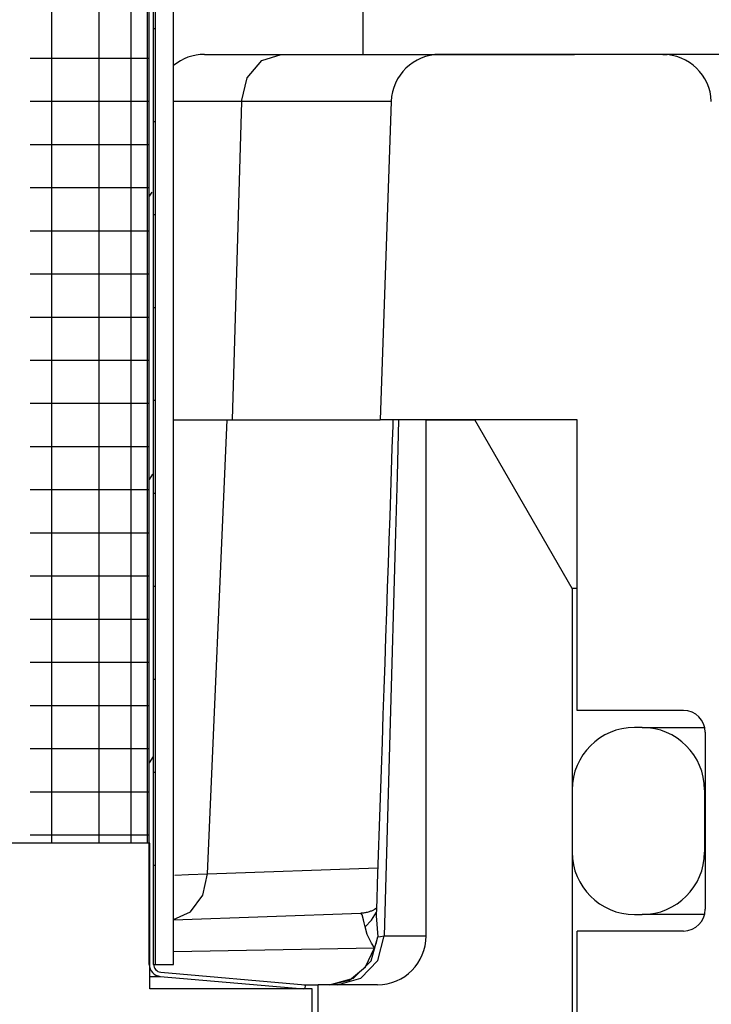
# Model space of a CAD drawing. Extents: x 1529 to 4201, y -422 to 622.
# Tile 220 of 256: x 2147.209 to 2148.097, y 114.878 to 116.141. Entities that reach past the tile are written whole.
import ezdxf

# ---------------------------------------------------------------- set-up
doc = ezdxf.new("R2010")
doc.units = 0
doc.header["$MEASUREMENT"] = 0
doc.layers.add('SPILL-BUCKET', color=1, linetype='CONTINUOUS')

msp = doc.modelspace()

# ---------------------------------------------------------------- linework, layer by layer
at = {"layer": 'SPILL-BUCKET', "color": 7, "linetype": 'Continuous'}
for p, q in [((2147.37559, 114.92937), (2147.37559, 117.19865)), ((2147.38109, 114.92937), (2147.38109, 117.19865)), ((2147.38359, 114.92937), (2147.38359, 117.20281)), ((2147.40657, 114.92937), (2147.40657, 117.20281)), ((2147.37297, 116.99201), (2147.37297, 115.08501)), ((2147.25006, 116.97438), (2147.25006, 115.08501)), ((2147.31079, 116.97438), (2147.31079, 115.08501)), ((2147.35208, 116.97524), (2147.35208, 115.08501)), ((2147.38109, 116.12968), (2147.38296, 116.12968)), ((2147.38296, 116.12968), (2147.38359, 116.12968)), ((2147.22289, 116.09168), (2147.27682, 116.09168)), ((2147.27682, 116.09168), (2147.31957, 116.09168)), ((2147.31957, 116.09168), (2147.35055, 116.09168)), ((2147.35055, 116.09168), (2147.36931, 116.09168)), ((2147.36931, 116.09168), (2147.37559, 116.09168)), ((2147.22289, 116.03633), (2147.27682, 116.03633)), ((2147.27682, 116.03633), (2147.31957, 116.03633)), ((2147.31957, 116.03633), (2147.35055, 116.03633)), ((2147.35055, 116.03633), (2147.36931, 116.03633)), ((2147.36931, 116.03633), (2147.37559, 116.03633)), ((2147.44239, 116.03608), (2147.40657, 116.03608)), ((2147.49376, 116.03608), (2147.44239, 116.03608)), ((2147.68591, 116.03608), (2147.49376, 116.03608)), ((2147.38109, 116.01045), (2147.38296, 116.01045)), ((2147.38296, 116.01045), (2147.38359, 116.01045)), ((2147.22289, 115.98099), (2147.27682, 115.98099)), ((2147.27682, 115.98099), (2147.31957, 115.98099)), ((2147.31957, 115.98099), (2147.35055, 115.98099)), ((2147.35055, 115.98099), (2147.36931, 115.98099)), ((2147.36931, 115.98099), (2147.37559, 115.98099)), ((2147.22289, 115.92564), (2147.27682, 115.92564)), ((2147.27682, 115.92564), (2147.31957, 115.92564)), ((2147.31957, 115.92564), (2147.35055, 115.92564)), ((2147.35055, 115.92564), (2147.36931, 115.92564)), ((2147.36931, 115.92564), (2147.37559, 115.92564)), ((2147.37869, 115.91991), (2147.37559, 115.91454)), ((2147.38109, 115.89121), (2147.38296, 115.89121)), ((2147.38296, 115.89121), (2147.38359, 115.89121)), ((2147.22289, 115.87029), (2147.27682, 115.87029)), ((2147.27682, 115.87029), (2147.31957, 115.87029)), ((2147.31957, 115.87029), (2147.35055, 115.87029)), ((2147.35055, 115.87029), (2147.36931, 115.87029)), ((2147.36931, 115.87029), (2147.37559, 115.87029)), ((2147.22289, 115.81494), (2147.27682, 115.81494)), ((2147.27682, 115.81494), (2147.31957, 115.81494)), ((2147.31957, 115.81494), (2147.35055, 115.81494)), ((2147.35055, 115.81494), (2147.36931, 115.81494)), ((2147.36931, 115.81494), (2147.37559, 115.81494)), ((2147.38109, 115.77197), (2147.38296, 115.77197)), ((2147.38296, 115.77197), (2147.38359, 115.77197)), ((2147.22289, 115.75959), (2147.27682, 115.75959)), ((2147.27682, 115.75959), (2147.31957, 115.75959)), ((2147.31957, 115.75959), (2147.35055, 115.75959)), ((2147.35055, 115.75959), (2147.36931, 115.75959)), ((2147.36931, 115.75959), (2147.37559, 115.75959)), ((2147.22289, 115.70424), (2147.27682, 115.70424)), ((2147.27682, 115.70424), (2147.31957, 115.70424)), ((2147.31957, 115.70424), (2147.35055, 115.70424)), ((2147.35055, 115.70424), (2147.36931, 115.70424)), ((2147.36931, 115.70424), (2147.37559, 115.70424)), ((2147.22289, 115.6489), (2147.27682, 115.6489)), ((2147.27682, 115.6489), (2147.31957, 115.6489)), ((2147.31957, 115.6489), (2147.35055, 115.6489)), ((2147.35055, 115.6489), (2147.36931, 115.6489)), ((2147.36931, 115.6489), (2147.37559, 115.6489)), ((2147.38109, 115.65274), (2147.38296, 115.65274)), ((2147.38296, 115.65274), (2147.38359, 115.65274)), ((2147.22289, 115.59355), (2147.27682, 115.59355)), ((2147.27682, 115.59355), (2147.31957, 115.59355)), ((2147.31957, 115.59355), (2147.35055, 115.59355)), ((2147.35055, 115.59355), (2147.36931, 115.59355)), ((2147.36931, 115.59355), (2147.37559, 115.59355)), ((2147.37957, 115.55804), (2147.37559, 115.55116)), ((2147.22289, 115.5382), (2147.27682, 115.5382)), ((2147.27682, 115.5382), (2147.31957, 115.5382)), ((2147.31957, 115.5382), (2147.35055, 115.5382)), ((2147.35055, 115.5382), (2147.36931, 115.5382)), ((2147.36931, 115.5382), (2147.37559, 115.5382)), ((2147.38109, 115.5335), (2147.38296, 115.5335)), ((2147.38296, 115.5335), (2147.38359, 115.5335)), ((2147.22289, 115.48285), (2147.27682, 115.48285)), ((2147.27682, 115.48285), (2147.31957, 115.48285)), ((2147.31957, 115.48285), (2147.35055, 115.48285)), ((2147.35055, 115.48285), (2147.36931, 115.48285)), ((2147.36931, 115.48285), (2147.37559, 115.48285)), ((2147.22289, 115.4275), (2147.27682, 115.4275)), ((2147.27682, 115.4275), (2147.31957, 115.4275)), ((2147.31957, 115.4275), (2147.35055, 115.4275)), ((2147.35055, 115.4275), (2147.36931, 115.4275)), ((2147.36931, 115.4275), (2147.37559, 115.4275)), ((2147.38109, 115.41426), (2147.38296, 115.41426)), ((2147.38296, 115.41426), (2147.38359, 115.41426)), ((2147.22289, 115.37215), (2147.27682, 115.37215)), ((2147.27682, 115.37215), (2147.31957, 115.37215)), ((2147.31957, 115.37215), (2147.35055, 115.37215)), ((2147.35055, 115.37215), (2147.36931, 115.37215)), ((2147.36931, 115.37215), (2147.37559, 115.37215)), ((2147.22289, 115.31681), (2147.27682, 115.31681)), ((2147.27682, 115.31681), (2147.31957, 115.31681)), ((2147.31957, 115.31681), (2147.35055, 115.31681)), ((2147.35055, 115.31681), (2147.36931, 115.31681)), ((2147.36931, 115.31681), (2147.37559, 115.31681)), ((2147.38109, 115.29503), (2147.38296, 115.29503)), ((2147.38296, 115.29503), (2147.38359, 115.29503)), ((2147.22289, 115.26146), (2147.27682, 115.26146)), ((2147.27682, 115.26146), (2147.31957, 115.26146)), ((2147.31957, 115.26146), (2147.35055, 115.26146)), ((2147.35055, 115.26146), (2147.36931, 115.26146)), ((2147.36931, 115.26146), (2147.37559, 115.26146)), ((2148.00816, 115.2332), (2147.99817, 115.2332)), ((2148.00816, 115.2332), (2148.01713, 115.2332)), ((2147.22289, 115.20611), (2147.27682, 115.20611)), ((2147.27682, 115.20611), (2147.31957, 115.20611)), ((2147.31957, 115.20611), (2147.35055, 115.20611)), ((2147.35055, 115.20611), (2147.36931, 115.20611)), ((2147.36931, 115.20611), (2147.37559, 115.20611)), ((2147.38044, 115.19617), (2147.37559, 115.18777)), ((2147.38109, 115.17579), (2147.38296, 115.17579)), ((2147.38296, 115.17579), (2147.38359, 115.17579)), ((2147.22289, 115.15076), (2147.27682, 115.15076)), ((2147.27682, 115.15076), (2147.31957, 115.15076)), ((2147.31957, 115.15076), (2147.35055, 115.15076)), ((2147.35055, 115.15076), (2147.36931, 115.15076)), ((2147.36931, 115.15076), (2147.37559, 115.15076)), ((2147.91822, 115.15325), (2147.91822, 115.07331)), ((2148.08811, 115.15325), (2148.08811, 115.07331)), ((2148.08835, 115.15325), (2148.08811, 115.15325)), ((2148.0891, 115.15325), (2148.08835, 115.15325)), ((2147.22289, 115.09541), (2147.27682, 115.09541)), ((2147.27682, 115.09541), (2147.31957, 115.09541)), ((2147.31957, 115.09541), (2147.35055, 115.09541)), ((2147.35055, 115.09541), (2147.36931, 115.09541)), ((2147.36931, 115.09541), (2147.37559, 115.09541)), ((2147.37609, 115.08491), (2147.37609, 115.08501)), ((2148.08811, 115.07331), (2148.08836, 115.07331)), ((2148.08836, 115.07331), (2148.08911, 115.07331)), ((2147.38109, 115.05655), (2147.38296, 115.05655)), ((2147.38296, 115.05655), (2147.38359, 115.05655)), ((2147.99817, 114.99336), (2148.00816, 114.99336)), ((2148.01711, 114.99336), (2148.00816, 114.99336)), ((2148.04388, 114.99336), (2148.01711, 114.99336)), ((2147.38109, 114.92937), (2147.38296, 114.92937)), ((2147.38296, 114.92937), (2147.38359, 114.92937)), ((2147.38359, 114.92937), (2147.40657, 114.92937)), ((2147.3761, 114.91394), (2147.38632, 114.91394)), ((2147.38632, 114.91394), (2147.38973, 114.91394)), ((2147.38973, 114.91394), (2147.57384, 114.89783)), ((2147.39021, 114.91941), (2147.57546, 114.9032)), ((2147.57499, 114.89783), (2147.57384, 114.89783)), ((2147.57546, 114.9032), (2147.57499, 114.89783))]:
    msp.add_line(p, q, dxfattribs=at)
at = {"layer": 'SPILL-BUCKET', "linetype": 'Continuous'}
for p, q in [((2147.64976, 116.19029), (2147.64976, 116.09636)), ((2147.4464, 116.09636), (2147.45274, 116.09636)), ((2147.45274, 116.09636), (2147.4716, 116.09636)), ((2147.4716, 116.09636), (2147.50256, 116.09636)), ((2147.50256, 116.09636), (2147.54489, 116.09636)), ((2147.51983, 116.08835), (2147.54489, 116.09636)), ((2147.54489, 116.09636), (2147.81623, 116.09636)), ((2148.03437, 116.09636), (2147.74834, 116.09636)), ((2147.81623, 116.09636), (2147.86128, 116.09636)), ((2147.86128, 116.09636), (2147.89423, 116.09636)), ((2147.89423, 116.09636), (2147.91431, 116.09636)), ((2147.91431, 116.09636), (2147.92105, 116.09636)), ((2148.03437, 116.09636), (2148.04033, 116.09636)), ((2148.22897, 116.09636), (2148.04033, 116.09636)), ((2147.50119, 116.06638), (2147.51983, 116.08835)), ((2147.49376, 116.03608), (2147.50119, 116.06638)), ((2147.49376, 116.03608), (2147.48209, 115.62793)), ((2147.68592, 116.03608), (2147.67166, 115.62793)), ((2147.40657, 115.62793), (2147.43731, 115.62793)), ((2147.43731, 115.62793), (2147.47538, 115.62793)), ((2147.45038, 115.04545), (2147.47538, 115.62793)), ((2147.47538, 115.62793), (2147.67166, 115.62793)), ((2147.92472, 115.62793), (2147.67166, 115.62793)), ((2147.68798, 115.61982), (2147.68702, 115.59123)), ((2147.68812, 115.62387), (2147.68798, 115.61982)), ((2147.68826, 115.62793), (2147.68812, 115.62387)), ((2147.69547, 115.62793), (2147.69344, 115.55547)), ((2147.73085, 115.62793), (2147.79331, 115.62793)), ((2147.73085, 114.96578), (2147.73085, 115.62793)), ((2147.91822, 115.41157), (2147.79331, 115.62793)), ((2147.92472, 115.25493), (2147.92472, 115.62793)), ((2147.68702, 115.59123), (2147.68606, 115.56263)), ((2147.68606, 115.56263), (2147.68507, 115.53326)), ((2147.69344, 115.55547), (2147.6914, 115.48299)), ((2147.68507, 115.53326), (2147.68408, 115.50388)), ((2147.68408, 115.50388), (2147.68306, 115.47365)), ((2147.6914, 115.48299), (2147.68412, 115.22449)), ((2147.68306, 115.47365), (2147.68204, 115.44341)), ((2147.68204, 115.44341), (2147.68098, 115.41221)), ((2147.68098, 115.41221), (2147.67993, 115.381)), ((2147.91984, 115.41157), (2147.91822, 115.41157)), ((2147.91822, 115.41157), (2147.91822, 114.61287)), ((2147.92471, 115.41157), (2147.91984, 115.41157)), ((2147.67993, 115.381), (2147.67884, 115.34871)), ((2147.67884, 115.34871), (2147.67774, 115.31641)), ((2147.67774, 115.31641), (2147.67661, 115.28285)), ((2147.67661, 115.28285), (2147.67547, 115.2493)), ((2148.06122, 115.25493), (2147.92472, 115.25493)), ((2147.67547, 115.2493), (2147.67428, 115.21426)), ((2147.68412, 115.22449), (2147.67679, 114.96578)), ((2148.01713, 115.2332), (2148.04396, 115.2332)), ((2148.04396, 115.2332), (2148.08846, 115.2332)), ((2148.08911, 115.22705), (2148.08911, 115.00001)), ((2147.67428, 115.21426), (2147.67309, 115.17922)), ((2147.67309, 115.17922), (2147.67186, 115.14294)), ((2147.67186, 115.14294), (2147.67063, 115.10666)), ((2147.67063, 115.10666), (2147.66937, 115.06967)), ((2147.66937, 115.06967), (2147.66811, 115.03267)), ((2147.45038, 115.04545), (2147.6688, 115.05308)), ((2147.40851, 115.04385), (2147.42581, 115.04451)), ((2147.42581, 115.04451), (2147.45038, 115.04545)), ((2147.44412, 115.01793), (2147.45038, 115.04545)), ((2147.66811, 115.03267), (2147.66742, 115.01227)), ((2147.42842, 114.9969), (2147.44412, 115.01793)), ((2147.66742, 115.01227), (2147.66672, 114.99186)), ((2147.65962, 114.99741), (2147.65859, 114.99703)), ((2147.66059, 114.9978), (2147.65962, 114.99741)), ((2147.66153, 114.99821), (2147.66059, 114.9978)), ((2147.66241, 114.99863), (2147.66153, 114.99821)), ((2147.66325, 114.99905), (2147.66241, 114.99863)), ((2147.66373, 114.9993), (2147.66325, 114.99905)), ((2147.66419, 114.99956), (2147.66373, 114.9993)), ((2147.66463, 114.99982), (2147.66419, 114.99956)), ((2147.66505, 115.00007), (2147.66463, 114.99982)), ((2147.66548, 115.00033), (2147.66505, 115.00007)), ((2147.66588, 115.00059), (2147.66548, 115.00033)), ((2147.66705, 115.0014), (2147.66588, 115.00059)), ((2147.40657, 114.98679), (2147.42842, 114.9969)), ((2147.40658, 114.98648), (2147.64721, 114.99488)), ((2147.6474, 114.9949), (2147.64718, 114.9949)), ((2147.64871, 114.99284), (2147.64721, 114.99488)), ((2147.64762, 114.9949), (2147.6474, 114.9949)), ((2147.64893, 114.99498), (2147.64762, 114.9949)), ((2147.65065, 114.98643), (2147.64871, 114.99284)), ((2147.65024, 114.99511), (2147.64893, 114.99498)), ((2147.65153, 114.99528), (2147.65024, 114.99511)), ((2147.6515, 114.98252), (2147.65065, 114.98643)), ((2147.6528, 114.99549), (2147.65153, 114.99528)), ((2147.65238, 114.97758), (2147.66084, 114.98614)), ((2147.65403, 114.99574), (2147.6528, 114.99549)), ((2147.65524, 114.99602), (2147.65403, 114.99574)), ((2147.65639, 114.99633), (2147.65524, 114.99602)), ((2147.65752, 114.99667), (2147.65639, 114.99633)), ((2147.65859, 114.99703), (2147.65752, 114.99667)), ((2147.66084, 114.98614), (2147.66693, 114.99631)), ((2147.66684, 114.99183), (2147.66871, 114.96474)), ((2148.08828, 114.99336), (2148.04388, 114.99336)), ((2147.65238, 114.97758), (2147.6515, 114.98252)), ((2147.65526, 114.96753), (2147.65238, 114.97758)), ((2148.06122, 114.97213), (2147.92472, 114.97213)), ((2147.92472, 114.65984), (2147.92472, 114.97213)), ((2147.66066, 114.95665), (2147.65526, 114.96753)), ((2147.6601, 114.93395), (2147.66871, 114.96474)), ((2147.66726, 114.95749), (2147.66871, 114.96474)), ((2147.66871, 114.96474), (2147.67211, 114.96526)), ((2147.66878, 114.93455), (2147.67679, 114.96578)), ((2147.67211, 114.96526), (2147.67679, 114.96578)), ((2147.67679, 114.96578), (2147.70672, 114.96578)), ((2147.70672, 114.96578), (2147.7248, 114.96578)), ((2147.7248, 114.96578), (2147.73085, 114.96578)), ((2147.40657, 114.94587), (2147.66463, 114.9504)), ((2147.65288, 114.92605), (2147.66463, 114.9504)), ((2147.66463, 114.9504), (2147.66066, 114.95665)), ((2147.66463, 114.9504), (2147.66726, 114.95749)), ((2147.64691, 114.91169), (2147.66878, 114.93455)), ((2147.63235, 114.90929), (2147.65288, 114.92605)), ((2147.63756, 114.91152), (2147.6601, 114.93395)), ((2147.60698, 114.90333), (2147.63756, 114.91152)), ((2147.60698, 114.90333), (2147.63235, 114.90929)), ((2147.61704, 114.90333), (2147.64691, 114.91169)), ((2147.57408, 114.90333), (2147.58784, 114.90333)), ((2147.58784, 114.90333), (2147.59244, 114.90333)), ((2147.66839, 114.90333), (2147.59244, 114.90333)), ((2147.59244, 114.59104), (2147.59244, 114.90333))]:
    msp.add_line(p, q, dxfattribs=at)
at = {"layer": 'SPILL-BUCKET', "color": 1, "linetype": 'Continuous'}
for p, q in [((2147.37609, 115.08501), (2146.85645, 115.08501)), ((2147.37609, 114.89783), (2147.37609, 115.08501)), ((2147.37609, 114.89783), (2147.37609, 114.92546)), ((2147.5847, 114.89783), (2147.37609, 114.89783)), ((2147.5847, 114.71595), (2147.5847, 114.89783))]:
    msp.add_line(p, q, dxfattribs=at)
at = {"layer": 'SPILL-BUCKET', "linetype": 'Continuous'}
for centre, radius, start, end in [((2147.4464, 116.0339), 0.06246, 90, 129.61925), ((2147.74834, 116.0339), 0.06246, 90, 178), ((2148.03437, 116.0339), 0.06246, 2, 90), ((2148.06122, 115.22705), 0.02788, 0, 90), ((2148.06122, 115.00001), 0.02788, 270, 0), ((2147.66839, 114.96578), 0.06246, 270, 0)]:
    msp.add_arc(centre, radius, start, end, dxfattribs=at)
at = {"layer": 'SPILL-BUCKET', "color": 7, "linetype": 'Continuous'}
for centre, radius, start, end in [((2147.99817, 115.15325), 0.07995, 90, 180), ((2148.00816, 115.15325), 0.07995, 0, 90), ((2147.99817, 115.07331), 0.07995, 180, 270), ((2148.00816, 115.07331), 0.07995, 270, 0), ((2147.39108, 114.92937), 0.01549, 180, 265), ((2147.39108, 114.92937), 0.00999, 180, 265)]:
    msp.add_arc(centre, radius, start, end, dxfattribs=at)

doc.saveas('drawing.dxf')
